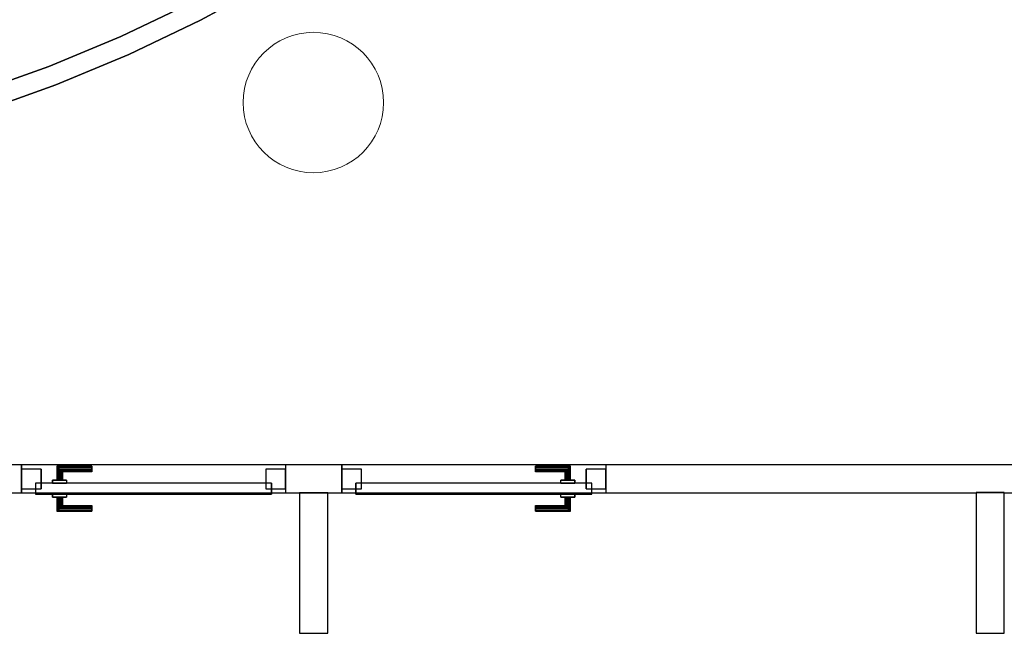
# Model space of a CAD drawing. Header units: metres. Extents: x 391.1 to 427.5, y 12.7 to 28.4.
# Tile 119 of 139: x 415.1 to 418.6, y 15.9 to 18.1. Entities that reach past the tile are written whole.
import ezdxf

# ---------------------------------------------------------------- set-up
doc = ezdxf.new("R2010")
doc.units = ezdxf.units.M
doc.layers.add('01_CARPINTERIA', color=5, linetype='Continuous', lineweight=25, true_color=0x0000ff)
for name, color, linetype, lineweight in [('A-COLS-____-MCUT', 7, 'Continuous', 18), ('A-COLS-____-OTLN', 7, 'Continuous', 18), ('A-GENM-____-OTLN', 7, 'Continuous', 18), ('A-WALL-____-MCUT', 7, 'Continuous', 25), ('A-WALL-____-OTLN', 7, 'Continuous', 25)]:
    doc.layers.add(name, color=color, linetype=linetype, lineweight=lineweight)

# ---------------------------------------------------------------- blocks, each defined once
blk = doc.blocks.new('Family - LONDR55-XX_ZZ-ARQ-CAA-M3D-Londres55-154778-04_ELEC_P1')
at = {"layer": '01_CARPINTERIA', "color": 161, "true_color": 0xaaaaff}
for p, q in [((0.69, 0.1487), (0.69, 0.15)), ((0.69, 0.15), (0.69, 0.1487)), ((0.815, 0.15), (0.69, 0.15)), ((0.69, 0.145), (0.69, 0.1487)), ((0.69, 0.1487), (0.69, 0.145)), ((0.8137, 0.1487), (0.69, 0.1487)), ((0.8137, 0.1487), (0.69, 0.1487)), ((0.69, 0.14), (0.69, 0.145)), ((0.69, 0.145), (0.69, 0.14)), ((0.81, 0.145), (0.69, 0.145)), ((0.81, 0.145), (0.69, 0.145)), ((0.81, 0.145), (0.805, 0.14)), ((0.805, 0.14), (0.81, 0.145)), ((0.8137, 0.1487), (0.81, 0.145)), ((0.81, 0.145), (0.8137, 0.1487)), ((0.81, 0.1), (0.81, 0.145)), ((0.81, 0.1), (0.81, 0.145)), ((0.815, 0.15), (0.8137, 0.1487)), ((0.8137, 0.1487), (0.815, 0.15)), ((0.8137, 0.1), (0.8137, 0.1487)), ((0.8137, 0.1), (0.8137, 0.1487)), ((0.815, 0.1), (0.815, 0.15)), ((0.69, 0.135), (0.69, 0.14)), ((0.69, 0.14), (0.69, 0.135)), ((0.69, 0.14), (0.805, 0.14)), ((0.805, 0.14), (0.69, 0.14)), ((0.69, 0.135), (0.69, 0.1313)), ((0.69, 0.1313), (0.69, 0.135)), ((0.8, 0.135), (0.69, 0.135)), ((0.8, 0.135), (0.69, 0.135)), ((0.69, 0.1313), (0.69, 0.13)), ((0.69, 0.13), (0.69, 0.1313)), ((0.7963, 0.1313), (0.69, 0.1313)), ((0.7963, 0.1313), (0.69, 0.1313)), ((0.795, 0.13), (0.69, 0.13)), ((0.795, 0.13), (0.7963, 0.1313)), ((0.7963, 0.1313), (0.795, 0.13)), ((0.795, 0.1), (0.795, 0.13)), ((0.7963, 0.1313), (0.8, 0.135)), ((0.8, 0.135), (0.7963, 0.1313)), ((0.7963, 0.1), (0.7963, 0.1313)), ((0.7963, 0.1), (0.7963, 0.1313)), ((0.8, 0.135), (0.805, 0.14)), ((0.805, 0.14), (0.8, 0.135)), ((0.8, 0.1), (0.8, 0.135)), ((0.8, 0.1), (0.8, 0.135)), ((0.805, 0.14), (0.805, 0.1)), ((0.805, 0.1), (0.805, 0.14)), ((0.89, 0.09), (0.05, 0.09)), ((0.05, 0.09), (0.05, 0.05)), ((0.89, 0.09), (0.05, 0.09)), ((0.05, 0.05), (0.05, 0.09)), ((0.83, 0.1), (0.78, 0.1)), ((0.78, 0.1), (0.83, 0.1)), ((0.78, 0.09), (0.78, 0.1)), ((0.78, 0.09), (0.78, 0.1)), ((0.83, 0.09), (0.78, 0.09)), ((0.78, 0.09), (0.83, 0.09)), ((0.7963, 0.1), (0.795, 0.1)), ((0.795, 0.1), (0.7963, 0.1)), ((0.8, 0.1), (0.7963, 0.1)), ((0.7963, 0.1), (0.8, 0.1)), ((0.805, 0.1), (0.8, 0.1)), ((0.8, 0.1), (0.805, 0.1)), ((0.81, 0.1), (0.805, 0.1)), ((0.805, 0.1), (0.81, 0.1)), ((0.81, 0.1), (0.8137, 0.1)), ((0.8137, 0.1), (0.81, 0.1)), ((0.8137, 0.1), (0.815, 0.1)), ((0.815, 0.1), (0.8137, 0.1)), ((0.83, 0.09), (0.83, 0.1)), ((0.83, 0.1), (0.83, 0.09)), ((0.89, 0.05), (0.89, 0.09)), ((0.89, 0.05), (0.89, 0.09)), ((0.07, 0.07), (0, 0.07)), ((0, 0.07), (0, 0)), ((0.07, 0.07), (0, 0.07)), ((0, 0), (0, 0.07)), ((0.05, 0.05), (0.89, 0.05)), ((0.05, 0.05), (0.89, 0.05)), ((0.07, 0), (0.07, 0.07)), ((0.07, 0), (0.07, 0.07)), ((0.78, 0.05), (0.83, 0.05)), ((0.83, 0.05), (0.78, 0.05)), ((0.78, 0.04), (0.78, 0.05)), ((0.78, 0.04), (0.78, 0.05)), ((0.78, 0.04), (0.83, 0.04)), ((0.83, 0.04), (0.78, 0.04)), ((0.7963, 0.04), (0.795, 0.04)), ((0.795, 0.04), (0.7963, 0.04)), ((0.795, 0.01), (0.795, 0.04)), ((0.8, 0.04), (0.7963, 0.04)), ((0.7963, 0.04), (0.8, 0.04)), ((0.7963, 0.0087), (0.7963, 0.04)), ((0.7963, 0.0087), (0.7963, 0.04)), ((0.8, 0.04), (0.805, 0.04)), ((0.805, 0.04), (0.8, 0.04)), ((0.8, 0.005), (0.8, 0.04)), ((0.8, 0.005), (0.8, 0.04)), ((0.805, 0.04), (0.81, 0.04)), ((0.81, 0.04), (0.805, 0.04)), ((0.805, 0.04), (0.805, 0)), ((0.805, 0), (0.805, 0.04)), ((0.81, 0.04), (0.8137, 0.04)), ((0.8137, 0.04), (0.81, 0.04)), ((0.81, -0.005), (0.81, 0.04)), ((0.81, -0.005), (0.81, 0.04)), ((0.8137, 0.04), (0.815, 0.04)), ((0.815, 0.04), (0.8137, 0.04)), ((0.8137, -0.0087), (0.8137, 0.04)), ((0.8137, -0.0087), (0.8137, 0.04)), ((0.815, -0.01), (0.815, 0.04)), ((0.83, 0.04), (0.83, 0.05)), ((0.83, 0.05), (0.83, 0.04)), ((0.94, 0.07), (0.87, 0.07)), ((0.87, 0.07), (0.87, 0)), ((0.94, 0.07), (0.87, 0.07)), ((0.87, 0), (0.87, 0.07)), ((0.94, 0), (0.94, 0.07)), ((0.94, 0), (0.94, 0.07)), ((0, 0), (0.07, 0)), ((0, 0), (0.07, 0)), ((0.69, 0.0087), (0.69, 0.01)), ((0.69, 0.01), (0.69, 0.0087)), ((0.69, 0.01), (0.795, 0.01)), ((0.69, 0.005), (0.69, 0.0087)), ((0.69, 0.0087), (0.69, 0.005)), ((0.69, 0.0087), (0.7963, 0.0087)), ((0.69, 0.0087), (0.7963, 0.0087)), ((0.69, 0), (0.69, 0.005)), ((0.69, 0.005), (0.69, 0)), ((0.69, 0.005), (0.8, 0.005)), ((0.69, 0.005), (0.8, 0.005)), ((0.69, -0.005), (0.69, 0)), ((0.69, 0), (0.69, -0.005)), ((0.805, 0), (0.69, 0)), ((0.69, 0), (0.805, 0)), ((0.7963, 0.0087), (0.795, 0.01)), ((0.795, 0.01), (0.7963, 0.0087)), ((0.8, 0.005), (0.7963, 0.0087)), ((0.7963, 0.0087), (0.8, 0.005)), ((0.805, 0), (0.8, 0.005)), ((0.8, 0.005), (0.805, 0)), ((0.805, 0), (0.81, -0.005)), ((0.87, 0), (0.94, 0)), ((0.87, 0), (0.94, 0)), ((0.69, -0.005), (0.69, -0.0087)), ((0.69, -0.0087), (0.69, -0.005)), ((0.69, -0.005), (0.81, -0.005)), ((0.69, -0.005), (0.81, -0.005)), ((0.69, -0.0087), (0.69, -0.01)), ((0.69, -0.01), (0.69, -0.0087)), ((0.69, -0.0087), (0.8137, -0.0087)), ((0.69, -0.0087), (0.8137, -0.0087)), ((0.69, -0.01), (0.815, -0.01)), ((0.81, -0.005), (0.805, 0)), ((0.81, -0.005), (0.8137, -0.0087)), ((0.8137, -0.0087), (0.81, -0.005)), ((0.8137, -0.0087), (0.815, -0.01)), ((0.815, -0.01), (0.8137, -0.0087))]:
    blk.add_line(p, q, dxfattribs=at)
blk = doc.blocks.new('Family - Porta P1-154779-04_ELEC_P1')
blk.add_blockref('Family - LONDR55-XX_ZZ-ARQ-CAA-M3D-Londres55-154778-04_ELEC_P1', (0, 0))
blk = doc.blocks.new('Family - Mampara P1-154924-04_ELEC_P1')
at = {"layer": 'A-WALL-____-MCUT', "color": 253, "true_color": 0xaaaaaa}
for p, q in [((0.5009, 0.1), (0, 0.1)), ((0, 0.1), (0, 0)), ((0.5009, 0), (0.5009, 0.1)), ((0, 0), (0.5009, 0))]:
    blk.add_line(p, q, dxfattribs=at)
at = {"layer": 'A-WALL-____-OTLN', "color": 253, "true_color": 0xaaaaaa}
for p, q in [((0.5009, 0.1), (0, 0.1)), ((0, 0.1), (0, 0)), ((0.5009, 0), (0.5009, 0.1)), ((0, 0), (0.5009, 0))]:
    blk.add_line(p, q, dxfattribs=at)
at = {"layer": 'A-WALL-____-OTLN', "color": 253, "lineweight": 18, "true_color": 0xaaaaaa}
blk.add_line((0.0009, 0), (0.5009, 0), dxfattribs=at)
blk = doc.blocks.new('Family - Mampara P1-154968-04_ELEC_P1')
at = {"layer": 'A-WALL-____-MCUT', "color": 253, "true_color": 0xaaaaaa}
for p, q in [((2.8097, 0.1), (0.99, 0.1)), ((2.8097, 0.0991), (2.8097, 0.1)), ((2.9097, 0.0991), (2.8097, 0.0991)), ((4.2289, 0.1), (2.9097, 0.1)), ((2.9097, 0.1), (2.9097, 0.0991)), ((4.2289, 0), (4.2289, 0.1)), ((5.3689, 0.1), (5.1689, 0.1)), ((5.1689, 0.1), (5.1689, 0)), ((5.3689, 0), (5.3689, 0.1)), ((9.6709, 0.1), (6.3089, 0.1)), ((6.3089, 0.1), (6.3089, 0)), ((0.99, 0), (4.2289, 0)), ((5.1689, 0), (5.3689, 0)), ((6.3089, 0), (9.6709, 0))]:
    blk.add_line(p, q, dxfattribs=at)
at = {"layer": 'A-WALL-____-OTLN', "color": 253, "true_color": 0xaaaaaa}
for p, q in [((2.8097, 0.1), (0, 0.1)), ((2.8097, 0.0991), (2.8097, 0.1)), ((2.9097, 0.0991), (2.8097, 0.0991)), ((18.0374, 0.1), (2.9097, 0.1)), ((2.9097, 0.1), (2.9097, 0.0991)), ((4.2289, 0), (4.2289, 0.1)), ((5.1689, 0.1), (4.2289, 0.1)), ((5.1689, 0), (5.1689, 0.1)), ((5.3689, 0), (5.3689, 0.1)), ((6.3089, 0.1), (5.3689, 0.1)), ((6.3089, 0), (6.3089, 0.1)), ((0, 0), (18.0318, 0)), ((4.2289, 0), (5.1689, 0)), ((5.3689, 0), (6.3089, 0))]:
    blk.add_line(p, q, dxfattribs=at)
at = {"layer": 'A-WALL-____-OTLN', "color": 253, "lineweight": 18, "true_color": 0xaaaaaa}
blk.add_line((-0.0059, 0), (18.0318, 0), dxfattribs=at)
blk = doc.blocks.new('Family - Vano de puerta P1-154972-04_ELEC_P1')
at = {"layer": 'A-GENM-____-OTLN', "color": 253, "true_color": 0xaaaaaa}
for p, q in [((416.0381, 16.5095), (415.0981, 16.5095)), ((415.0981, 16.5095), (415.0981, 16.4095)), ((415.0981, 16.5095), (416.0381, 16.5095)), ((415.0981, 16.4095), (415.0981, 16.5095)), ((416.0381, 16.4095), (416.0381, 16.5095)), ((416.0381, 16.4095), (416.0381, 16.5095)), ((415.0981, 16.4095), (416.0381, 16.4095)), ((416.0381, 16.4095), (415.0981, 16.4095))]:
    blk.add_line(p, q, dxfattribs=at)
blk = doc.blocks.new('Family - Vano de puerta P1-154982-04_ELEC_P1')
at = {"layer": 'A-GENM-____-OTLN', "color": 253, "true_color": 0xaaaaaa}
for p, q in [((417.1781, 16.5095), (416.2381, 16.5095)), ((416.2381, 16.5095), (416.2381, 16.4095)), ((416.2381, 16.5095), (417.1781, 16.5095)), ((416.2381, 16.4095), (416.2381, 16.5095)), ((417.1781, 16.4095), (417.1781, 16.5095)), ((417.1781, 16.4095), (417.1781, 16.5095)), ((416.2381, 16.4095), (417.1781, 16.4095)), ((417.1781, 16.4095), (416.2381, 16.4095))]:
    blk.add_line(p, q, dxfattribs=at)
blk = doc.blocks.new('Family - Envans P1-155028-04_ELEC_P1')
at = {"layer": 'A-WALL-____-MCUT', "color": 253, "true_color": 0xaaaaaa}
for p, q in [((5.1803, 0.5915), (5.4277, 0.7265)), ((5.1484, 0.6538), (4.8976, 0.5336)), ((4.9262, 0.4697), (5.1803, 0.5915)), ((4.8976, 0.5336), (4.6408, 0.4266)), ((4.6661, 0.3613), (4.9262, 0.4697)), ((4.6408, 0.4266), (4.3788, 0.3333)), ((4.4006, 0.2667), (4.6661, 0.3613))]:
    blk.add_line(p, q, dxfattribs=at)
at = {"layer": 'A-WALL-____-OTLN', "color": 253, "true_color": 0xaaaaaa}
for p, q in [((5.4277, 0.7265), (5.1803, 0.5915)), ((4.8976, 0.5336), (5.1484, 0.6538)), ((5.1803, 0.5915), (4.9262, 0.4697)), ((4.6408, 0.4266), (4.8976, 0.5336)), ((4.9262, 0.4697), (4.6661, 0.3613)), ((4.3788, 0.3333), (4.6408, 0.4266)), ((4.6661, 0.3613), (4.4006, 0.2667))]:
    blk.add_line(p, q, dxfattribs=at)
blk = doc.blocks.new('Family - Mampara P1-155088-04_ELEC_P1')
at = {"layer": 'A-WALL-____-MCUT', "color": 253, "true_color": 0xaaaaaa}
for p, q in [((0.5, 0.1), (0, 0.1)), ((0, 0.1), (0, 0)), ((0.5, 0), (0.5, 0.1)), ((0, 0), (0.5, 0))]:
    blk.add_line(p, q, dxfattribs=at)
at = {"layer": 'A-WALL-____-OTLN', "color": 253, "true_color": 0xaaaaaa}
for p, q in [((0.5, 0.1), (0, 0.1)), ((0, 0.1), (0, 0)), ((0.5, 0), (0.5, 0.1)), ((0, 0), (0.5, 0))]:
    blk.add_line(p, q, dxfattribs=at)
at = {"layer": 'A-WALL-____-OTLN', "color": 253, "lineweight": 18, "true_color": 0xaaaaaa}
blk.add_line((0, 0), (0.5, 0), dxfattribs=at)
blk = doc.blocks.new('Family - LONDR55-XX_ZZ-ARQ-CAA-M3D-Londres55-155094-04_ELEC_P1')
at = {"layer": '01_CARPINTERIA', "color": 161, "true_color": 0xaaaaff}
for p, q in [((0.1263, 0.1487), (0.125, 0.15)), ((0.125, 0.15), (0.125, 0.1)), ((0.125, 0.15), (0.1263, 0.1487)), ((0.25, 0.15), (0.125, 0.15)), ((0.13, 0.145), (0.1263, 0.1487)), ((0.1263, 0.1487), (0.1263, 0.1)), ((0.1263, 0.1487), (0.1263, 0.1)), ((0.1263, 0.1487), (0.13, 0.145)), ((0.25, 0.1487), (0.1263, 0.1487)), ((0.25, 0.1487), (0.1263, 0.1487)), ((0.135, 0.14), (0.13, 0.145)), ((0.13, 0.145), (0.13, 0.1)), ((0.13, 0.145), (0.13, 0.1)), ((0.13, 0.145), (0.135, 0.14)), ((0.25, 0.145), (0.13, 0.145)), ((0.25, 0.145), (0.13, 0.145)), ((0.25, 0.1487), (0.25, 0.15)), ((0.25, 0.15), (0.25, 0.1487)), ((0.25, 0.145), (0.25, 0.1487)), ((0.25, 0.1487), (0.25, 0.145)), ((0.25, 0.145), (0.25, 0.14)), ((0.25, 0.14), (0.25, 0.145)), ((0.135, 0.1), (0.135, 0.14)), ((0.135, 0.14), (0.135, 0.1)), ((0.135, 0.14), (0.14, 0.135)), ((0.14, 0.135), (0.135, 0.14)), ((0.135, 0.14), (0.25, 0.14)), ((0.25, 0.14), (0.135, 0.14)), ((0.14, 0.135), (0.14, 0.1)), ((0.14, 0.135), (0.1437, 0.1313)), ((0.1437, 0.1313), (0.14, 0.135)), ((0.14, 0.135), (0.14, 0.1)), ((0.25, 0.135), (0.14, 0.135)), ((0.25, 0.135), (0.14, 0.135)), ((0.1437, 0.1313), (0.1437, 0.1)), ((0.1437, 0.1313), (0.145, 0.13)), ((0.145, 0.13), (0.1437, 0.1313)), ((0.1437, 0.1313), (0.1437, 0.1)), ((0.25, 0.1313), (0.1437, 0.1313)), ((0.25, 0.1313), (0.1437, 0.1313)), ((0.145, 0.13), (0.145, 0.1)), ((0.25, 0.13), (0.145, 0.13)), ((0.25, 0.14), (0.25, 0.135)), ((0.25, 0.135), (0.25, 0.14)), ((0.25, 0.135), (0.25, 0.1313)), ((0.25, 0.1313), (0.25, 0.135)), ((0.25, 0.1313), (0.25, 0.13)), ((0.25, 0.13), (0.25, 0.1313)), ((0.89, 0.09), (0.05, 0.09)), ((0.05, 0.09), (0.05, 0.05)), ((0.89, 0.09), (0.05, 0.09)), ((0.05, 0.09), (0.05, 0.05)), ((0.16, 0.1), (0.11, 0.1)), ((0.11, 0.1), (0.16, 0.1)), ((0.11, 0.1), (0.11, 0.09)), ((0.11, 0.09), (0.11, 0.1)), ((0.16, 0.09), (0.11, 0.09)), ((0.11, 0.09), (0.16, 0.09)), ((0.1263, 0.1), (0.125, 0.1)), ((0.125, 0.1), (0.1263, 0.1)), ((0.13, 0.1), (0.1263, 0.1)), ((0.1263, 0.1), (0.13, 0.1)), ((0.135, 0.1), (0.13, 0.1)), ((0.13, 0.1), (0.135, 0.1)), ((0.14, 0.1), (0.135, 0.1)), ((0.135, 0.1), (0.14, 0.1)), ((0.14, 0.1), (0.1437, 0.1)), ((0.1437, 0.1), (0.14, 0.1)), ((0.1437, 0.1), (0.145, 0.1)), ((0.145, 0.1), (0.1437, 0.1)), ((0.16, 0.1), (0.16, 0.09)), ((0.16, 0.1), (0.16, 0.09)), ((0.89, 0.05), (0.89, 0.09)), ((0.89, 0.09), (0.89, 0.05)), ((0.07, 0.07), (0, 0.07)), ((0, 0.07), (0, 0)), ((0.07, 0.07), (0, 0.07)), ((0, 0.07), (0, 0)), ((0.05, 0.05), (0.89, 0.05)), ((0.05, 0.05), (0.89, 0.05)), ((0.07, 0), (0.07, 0.07)), ((0.07, 0.07), (0.07, 0)), ((0.11, 0.05), (0.16, 0.05)), ((0.16, 0.05), (0.11, 0.05)), ((0.11, 0.05), (0.11, 0.04)), ((0.11, 0.04), (0.11, 0.05)), ((0.11, 0.04), (0.16, 0.04)), ((0.16, 0.04), (0.11, 0.04)), ((0.1263, 0.04), (0.125, 0.04)), ((0.125, 0.04), (0.1263, 0.04)), ((0.125, 0.04), (0.125, -0.01)), ((0.13, 0.04), (0.1263, 0.04)), ((0.1263, 0.04), (0.13, 0.04)), ((0.1263, 0.04), (0.1263, -0.0087)), ((0.1263, 0.04), (0.1263, -0.0087)), ((0.13, 0.04), (0.135, 0.04)), ((0.135, 0.04), (0.13, 0.04)), ((0.13, 0.04), (0.13, -0.005)), ((0.13, 0.04), (0.13, -0.005)), ((0.135, 0.04), (0.14, 0.04)), ((0.14, 0.04), (0.135, 0.04)), ((0.135, 0), (0.135, 0.04)), ((0.135, 0.04), (0.135, 0)), ((0.14, 0.04), (0.1437, 0.04)), ((0.1437, 0.04), (0.14, 0.04)), ((0.14, 0.04), (0.14, 0.005)), ((0.14, 0.04), (0.14, 0.005)), ((0.1437, 0.04), (0.145, 0.04)), ((0.145, 0.04), (0.1437, 0.04)), ((0.1437, 0.04), (0.1437, 0.0087)), ((0.1437, 0.04), (0.1437, 0.0087)), ((0.145, 0.04), (0.145, 0.01)), ((0.16, 0.05), (0.16, 0.04)), ((0.16, 0.05), (0.16, 0.04)), ((0.94, 0.07), (0.87, 0.07)), ((0.87, 0.07), (0.87, 0)), ((0.94, 0.07), (0.87, 0.07)), ((0.87, 0.07), (0.87, 0)), ((0.94, 0), (0.94, 0.07)), ((0.94, 0.07), (0.94, 0)), ((0, 0), (0.07, 0)), ((0, 0), (0.07, 0)), ((0.14, 0.005), (0.135, 0)), ((0.135, 0), (0.14, 0.005)), ((0.25, 0), (0.135, 0)), ((0.135, 0), (0.25, 0)), ((0.1437, 0.0087), (0.14, 0.005)), ((0.14, 0.005), (0.1437, 0.0087)), ((0.14, 0.005), (0.25, 0.005)), ((0.14, 0.005), (0.25, 0.005)), ((0.145, 0.01), (0.1437, 0.0087)), ((0.1437, 0.0087), (0.145, 0.01)), ((0.1437, 0.0087), (0.25, 0.0087)), ((0.1437, 0.0087), (0.25, 0.0087)), ((0.145, 0.01), (0.25, 0.01)), ((0.25, 0.0087), (0.25, 0.01)), ((0.25, 0.01), (0.25, 0.0087)), ((0.25, 0.005), (0.25, 0.0087)), ((0.25, 0.0087), (0.25, 0.005)), ((0.25, 0.005), (0.25, 0)), ((0.25, 0), (0.25, 0.005)), ((0.25, 0), (0.25, -0.005)), ((0.25, -0.005), (0.25, 0)), ((0.87, 0), (0.94, 0)), ((0.87, 0), (0.94, 0)), ((0.125, -0.01), (0.1263, -0.0087)), ((0.1263, -0.0087), (0.125, -0.01)), ((0.125, -0.01), (0.25, -0.01)), ((0.1263, -0.0087), (0.13, -0.005)), ((0.13, -0.005), (0.1263, -0.0087)), ((0.1263, -0.0087), (0.25, -0.0087)), ((0.1263, -0.0087), (0.25, -0.0087)), ((0.13, -0.005), (0.135, 0)), ((0.135, 0), (0.13, -0.005)), ((0.13, -0.005), (0.25, -0.005)), ((0.13, -0.005), (0.25, -0.005)), ((0.25, -0.005), (0.25, -0.0087)), ((0.25, -0.0087), (0.25, -0.005)), ((0.25, -0.0087), (0.25, -0.01)), ((0.25, -0.01), (0.25, -0.0087))]:
    blk.add_line(p, q, dxfattribs=at)
blk = doc.blocks.new('Family - Porta P1-155095-04_ELEC_P1')
blk.add_blockref('Family - LONDR55-XX_ZZ-ARQ-CAA-M3D-Londres55-155094-04_ELEC_P1', (0, 0))
blk = doc.blocks.new('Family - Pilar P1-155187-04_ELEC_P1')
at = {"layer": 'A-COLS-____-MCUT', "color": 253, "true_color": 0xaaaaaa}
for start, end in [(360, 180), (180, 360)]:
    blk.add_arc((0.25, 0.25), 0.25, start, end, dxfattribs=at)
at = {"layer": 'A-COLS-____-OTLN', "color": 253, "true_color": 0xaaaaaa}
for start, end in [(360, 180), (180, 360)]:
    blk.add_arc((0.25, 0.25), 0.25, start, end, dxfattribs=at)
blk = doc.blocks.new('LONDR55-XX_ZZ-ARQ-CAA-M3D-Londres55_ifc-1-04_ELEC_P1')
at = {"layer": '01_CARPINTERIA', "color": 253, "lineweight": 18, "true_color": 0xaaaaaa, "rotation": 180}
for name, p in [('Family - Porta P1-154779-04_ELEC_P1', (416.0381, 16.4945)), ('Family - Porta P1-155095-04_ELEC_P1', (417.1781, 16.4945))]:
    blk.add_blockref(name, p, dxfattribs=at)
at = {"layer": 'A-COLS-____-OTLN', "color": 253, "lineweight": 18, "true_color": 0xaaaaaa}
blk.add_blockref('Family - Pilar P1-155187-04_ELEC_P1', (415.887, 17.5495), dxfattribs=at)
at = {"layer": 'A-GENM-____-OTLN', "color": 253, "lineweight": 18, "true_color": 0xaaaaaa}
for name in ['Family - Vano de puerta P1-154972-04_ELEC_P1', 'Family - Vano de puerta P1-154982-04_ELEC_P1']:
    blk.add_blockref(name, (0, 0), dxfattribs=at)
at = {"layer": 'A-WALL-____-OTLN', "color": 253, "lineweight": 18, "true_color": 0xaaaaaa}
blk.add_blockref('Family - Envans P1-155028-04_ELEC_P1', (410.5542, 17.5008), dxfattribs=at)
for name, p, rotation in [('Family - Mampara P1-154968-04_ELEC_P1', (421.407, 16.5095), 180), ('Family - Mampara P1-155088-04_ELEC_P1', (416.0881, 16.4095), 270), ('Family - Mampara P1-154924-04_ELEC_P1', (418.4973, 16.4104), 270)]:
    blk.add_blockref(name, p, dxfattribs=dict(at, rotation=rotation))

msp = doc.modelspace()

# ---------------------------------------------------------------- block references
at = {"lineweight": 5}
msp.add_blockref('LONDR55-XX_ZZ-ARQ-CAA-M3D-Londres55_ifc-1-04_ELEC_P1', (0, 0), dxfattribs=at)

doc.saveas('drawing.dxf')
